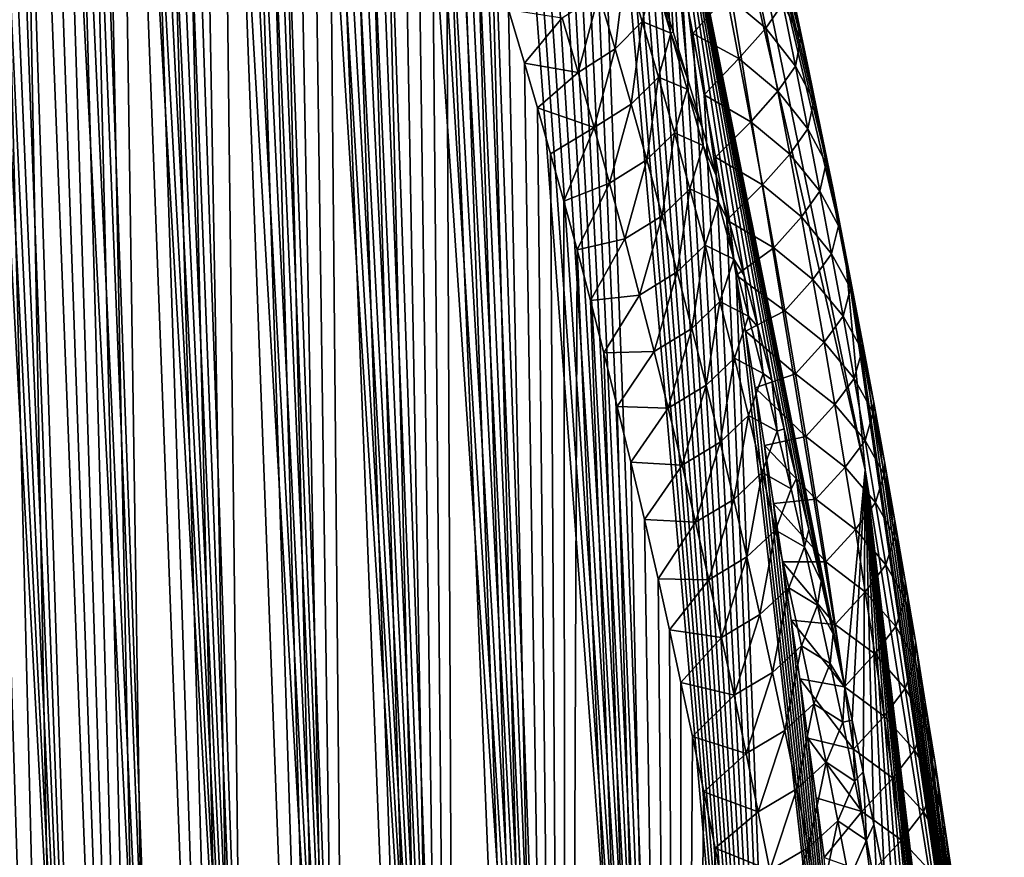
# Model space of a CAD drawing. Header units: metres. Extents: x -109 to 109, y -67 to 73.
# Tile 199 of 253: x 94.53 to 100.93, y -43.34 to -37.9. Entities that reach past the tile are written whole.
import ezdxf

# ---------------------------------------------------------------- set-up
doc = ezdxf.new("R2010")
doc.units = ezdxf.units.M
doc.layers.add('solid_508035_K244200000C76', color=7, linetype='CONTINUOUS')

msp = doc.modelspace()

# ---------------------------------------------------------------- linework, layer by layer
at = {"layer": 'solid_508035_K244200000C76'}
for points in [[(94.99826, -49.005234, 44.813946), (93.579216, -20.958223, 25.119987), (93.465599, -20.783751, 25.201681)], [(94.491837, -48.629436, 45.461651), (94.99826, -49.005234, 44.813946), (93.465599, -20.783751, 25.201681)], [(94.99826, -49.005234, 44.813946), (93.70076, -21.156536, 25.04756), (93.579216, -20.958223, 25.119987)], [(94.99826, -49.005234, 44.813946), (93.831833, -21.383135, 24.985756), (93.70076, -21.156536, 25.04756)], [(94.99826, -49.005234, 44.813946), (93.973862, -21.642635, 24.93663), (93.831833, -21.383135, 24.985756)], [(94.99826, -49.005234, 44.813946), (94.128654, -21.941141, 24.903011), (93.973862, -21.642635, 24.93663)], [(95.541969, -49.332512, 44.160713), (94.298004, -22.285427, 24.888601), (94.128654, -21.941141, 24.903011)], [(94.99826, -49.005234, 44.813946), (95.541969, -49.332512, 44.160713), (94.128654, -21.941141, 24.903011)], [(95.541969, -49.332512, 44.160713), (94.483253, -22.681969, 24.897881), (94.298004, -22.285427, 24.888601)], [(95.541969, -49.332512, 44.160713), (94.582138, -22.90202, 24.913189), (94.483253, -22.681969, 24.897881)], [(96.12294, -49.610126, 43.502304), (94.685303, -23.137117, 24.93614), (94.582138, -22.90202, 24.913189)], [(95.541969, -49.332512, 44.160713), (96.12294, -49.610126, 43.502304), (94.582138, -22.90202, 24.913189)], [(96.12294, -49.610126, 43.502304), (94.792923, -23.389017, 24.968071), (94.685303, -23.137117, 24.93614)], [(96.12294, -49.610126, 43.502304), (94.905098, -23.657721, 25.009077), (94.792923, -23.389017, 24.968071)], [(96.12294, -49.610126, 43.502304), (95.021957, -23.945187, 25.060743), (94.905098, -23.657721, 25.009077)], [(96.12294, -49.610126, 43.502304), (95.14357, -24.251411, 25.12318), (95.021957, -23.945187, 25.060743)], [(96.12294, -49.610126, 43.502304), (95.270134, -24.578621, 25.198109), (95.14357, -24.251411, 25.12318)], [(96.74115, -49.836594, 42.839149), (95.401726, -24.926817, 25.285658), (95.270134, -24.578621, 25.198109)], [(96.12294, -49.610126, 43.502304), (96.74115, -49.836594, 42.839149), (95.270134, -24.578621, 25.198109)], [(96.74115, -49.836594, 42.839149), (95.538483, -25.298443, 25.387783), (95.401726, -24.926817, 25.285658)], [(96.74115, -49.836594, 42.839149), (95.680504, -25.693525, 25.504641), (95.538483, -25.298443, 25.387783)], [(96.74115, -49.836594, 42.839149), (95.77816, -25.971575, 25.592041), (95.680504, -25.693525, 25.504641)], [(96.74115, -49.836594, 42.839149), (95.878227, -26.260887, 25.686731), (95.77816, -25.971575, 25.592041)], [(97.396645, -50.010059, 42.171631), (95.980736, -26.562353, 25.789434), (95.878227, -26.260887, 25.686731)], [(96.74115, -49.836594, 42.839149), (97.396645, -50.010059, 42.171631), (95.878227, -26.260887, 25.686731)], [(97.396645, -50.010059, 42.171631), (96.085709, -26.877169, 25.901114), (95.980736, -26.562353, 25.789434)], [(97.396645, -50.010059, 42.171631), (96.193184, -27.204575, 26.021215), (96.085709, -26.877169, 25.901114)], [(97.396645, -50.010059, 42.171631), (96.303154, -27.545687, 26.150671), (96.193184, -27.204575, 26.021215)], [(97.396645, -50.010059, 42.171631), (96.415649, -27.9018, 26.290535), (96.303154, -27.545687, 26.150671)], [(97.396645, -50.010059, 42.171631), (96.530693, -28.272026, 26.440144), (96.415649, -27.9018, 26.290535)], [(97.396645, -50.010059, 42.171631), (96.64827, -28.657761, 26.600674), (96.530693, -28.272026, 26.440144)], [(98.089478, -50.1283, 41.500137), (96.768356, -29.060402, 26.773291), (96.64827, -28.657761, 26.600674)], [(97.396645, -50.010059, 42.171631), (98.089478, -50.1283, 41.500137), (96.64827, -28.657761, 26.600674)], [(98.089478, -50.1283, 41.500137), (96.891006, -29.478935, 26.957209), (96.768356, -29.060402, 26.773291)], [(98.089478, -50.1283, 41.500137), (97.016144, -29.915083, 27.153902), (96.891006, -29.478935, 26.957209)], [(98.089478, -50.1283, 41.500137), (97.111572, -30.254868, 27.310753), (97.016144, -29.915083, 27.153902)], [(98.089478, -50.1283, 41.500137), (97.208435, -30.604599, 27.474842), (97.111572, -30.254868, 27.310753)], [(98.089478, -50.1283, 41.500137), (97.306664, -30.964901, 27.646729), (97.208435, -30.604599, 27.474842)], [(94.998047, -58.872311, 30.722361), (93.973984, -30.835018, 11.80882), (94.129013, -30.905716, 12.101303)], [(94.998047, -58.872311, 30.722361), (94.491623, -59.352436, 30.147657), (93.973984, -30.835018, 11.80882)], [(94.998047, -58.872311, 30.722361), (94.129013, -30.905716, 12.101303), (94.298355, -31.009899, 12.429706)], [(98.089478, -50.1283, 41.500137), (97.406189, -31.336872, 27.827364), (97.306664, -30.964901, 27.646729)], [(94.998047, -58.872311, 30.722361), (94.298355, -31.009899, 12.429706), (94.483475, -31.154268, 12.798965)], [(95.541794, -58.370365, 31.253391), (94.483475, -31.154268, 12.798965), (94.582344, -31.24394, 13.000504)], [(95.541794, -58.370365, 31.253391), (94.998047, -58.872311, 30.722361), (94.483475, -31.154268, 12.798965)], [(95.541794, -58.370365, 31.253391), (94.582344, -31.24394, 13.000504), (94.68557, -31.345917, 13.213665)], [(95.541794, -58.370365, 31.253391), (94.68557, -31.345917, 13.213665), (94.793243, -31.462135, 13.439546)], [(98.819611, -50.188797, 40.825203), (97.506935, -31.721258, 28.017397), (97.406189, -31.336872, 27.827364)], [(98.089478, -50.1283, 41.500137), (98.819611, -50.188797, 40.825203), (97.406189, -31.336872, 27.827364)], [(95.541794, -58.370365, 31.253391), (94.793243, -31.462135, 13.439546), (94.905434, -31.592695, 13.678106)], [(95.541794, -58.370365, 31.253391), (94.905434, -31.592695, 13.678106), (95.022308, -31.739637, 13.930633)], [(95.541794, -58.370365, 31.253391), (95.022308, -31.739637, 13.930633), (95.143959, -31.903059, 14.197081)], [(98.819611, -50.188797, 40.825203), (97.609032, -32.116879, 28.215811), (97.506935, -31.721258, 28.017397)], [(96.12281, -57.846565, 31.739511), (95.143959, -31.903059, 14.197081), (95.270523, -32.085396, 14.47893)], [(96.12281, -57.846565, 31.739511), (95.541794, -58.370365, 31.253391), (95.143959, -31.903059, 14.197081)], [(96.12281, -57.846565, 31.739511), (95.270523, -32.085396, 14.47893), (95.402077, -32.286762, 14.776138)], [(98.819611, -50.188797, 40.825203), (97.712379, -32.524601, 28.423391), (97.609032, -32.116879, 28.215811)], [(96.12281, -57.846565, 31.739511), (95.402077, -32.286762, 14.776138), (95.538803, -32.509823, 15.090359)], [(96.12281, -57.846565, 31.739511), (95.538803, -32.509823, 15.090359), (95.680771, -32.75473, 15.421563)], [(98.819611, -50.188797, 40.825203), (97.816818, -32.945747, 28.641308), (97.712379, -32.524601, 28.423391)], [(96.12281, -57.846565, 31.739511), (95.680771, -32.75473, 15.421563), (95.82811, -33.024487, 15.771556)], [(98.819611, -50.188797, 40.825203), (97.901085, -33.293003, 28.823675), (97.816818, -32.945747, 28.641308)], [(96.741066, -57.300823, 32.179176), (95.82811, -33.024487, 15.771556), (95.980904, -33.319313, 16.140337)], [(96.741066, -57.300823, 32.179176), (96.12281, -57.846565, 31.739511), (95.82811, -33.024487, 15.771556)], [(96.741066, -57.300823, 32.179176), (95.980904, -33.319313, 16.140337), (96.085831, -33.531834, 16.397852)], [(98.819611, -50.188797, 40.825203), (97.986137, -33.648415, 29.012249), (97.901085, -33.293003, 28.823675)], [(96.741066, -57.300823, 32.179176), (96.085831, -33.531834, 16.397852), (96.193245, -33.756557, 16.664291)], [(98.819611, -50.188797, 40.825203), (98.071899, -34.012371, 29.207403), (97.986137, -33.648415, 29.012249)], [(96.741066, -57.300823, 32.179176), (96.193245, -33.756557, 16.664291), (96.303154, -33.994736, 16.940393)], [(96.741066, -57.300823, 32.179176), (96.303154, -33.994736, 16.940393), (96.415573, -34.247807, 17.227015)], [(98.819611, -50.188797, 40.825203), (98.158241, -34.385654, 29.409863), (98.071899, -34.012371, 29.207403)], [(96.741066, -57.300823, 32.179176), (96.415573, -34.247807, 17.227015), (96.53054, -34.514843, 17.52355)], [(98.681419, -34.260063, 26.010851), (99.897652, -39.3913, 30.608379), (100.030373, -40.822266, 28.584059)], [(98.681419, -34.260063, 26.010851), (100.030373, -40.822266, 28.584059), (98.743149, -35.209949, 24.654272)], [(98.681419, -34.260063, 26.010851), (99.82032, -38.999092, 30.380402), (99.897652, -39.3913, 30.608379)], [(98.681419, -34.260063, 26.010851), (99.74218, -38.611717, 30.157328), (99.82032, -38.999092, 30.380402)], [(98.681419, -34.260063, 26.010851), (99.663193, -38.228657, 29.938908), (99.74218, -38.611717, 30.157328)], [(98.681419, -34.260063, 26.010851), (99.583389, -37.849785, 29.725035), (99.663193, -38.228657, 29.938908)], [(98.819611, -50.188797, 40.825203), (98.245026, -34.769058, 29.62035), (98.158241, -34.385654, 29.409863)], [(97.396599, -56.732857, 32.570511), (96.53054, -34.514843, 17.52355), (96.648033, -34.797424, 17.830904)], [(97.396599, -56.732857, 32.570511), (96.741066, -57.300823, 32.179176), (96.53054, -34.514843, 17.52355)], [(97.396599, -56.732857, 32.570511), (96.648033, -34.797424, 17.830904), (96.768036, -35.097122, 18.15)], [(99.586983, -50.188622, 40.147312), (98.317619, -35.096695, 29.802254), (98.245026, -34.769058, 29.62035)], [(98.819611, -50.188797, 40.825203), (99.586983, -50.188622, 40.147312), (98.245026, -34.769058, 29.62035)], [(97.396599, -56.732857, 32.570511), (96.768036, -35.097122, 18.15), (96.890602, -35.412846, 18.480152)], [(99.586983, -50.188622, 40.147312), (98.39064, -35.430733, 29.989145), (98.317619, -35.096695, 29.802254)], [(99.897644, -42.23505, 26.546997), (98.681419, -36.159832, 23.297695), (98.743149, -35.209949, 24.654272)], [(99.897644, -42.23505, 26.546997), (98.743149, -35.209949, 24.654272), (100.030373, -40.822266, 28.584059)], [(97.396599, -56.732857, 32.570511), (96.890602, -35.412846, 18.480152), (97.015656, -35.746574, 18.822466)], [(99.586983, -50.188622, 40.147312), (98.464043, -35.7714, 30.181232), (98.39064, -35.430733, 29.989145)], [(97.396599, -56.732857, 32.570511), (97.015656, -35.746574, 18.822466), (97.111015, -36.009949, 19.087902)], [(99.586983, -50.188622, 40.147312), (98.537704, -36.119274, 30.379061), (98.464043, -35.7714, 30.181232)], [(97.396599, -56.732857, 32.570511), (97.111015, -36.009949, 19.087902), (97.207802, -36.283504, 19.360191)], [(99.586983, -50.188622, 40.147312), (98.611511, -36.474926, 30.583166), (98.537704, -36.119274, 30.379061)], [(98.781235, -37.974133, 22.79579), (98.683952, -37.665535, 22.503698), (98.681419, -36.159832, 23.297695)], [(98.878586, -38.291573, 23.092468), (98.781235, -37.974133, 22.79579), (98.681419, -36.159832, 23.297695)], [(98.969734, -38.596542, 23.374538), (98.878586, -38.291573, 23.092468), (98.681419, -36.159832, 23.297695)], [(99.060852, -38.909302, 23.660919), (98.969734, -38.596542, 23.374538), (98.681419, -36.159832, 23.297695)], [(99.151787, -39.229694, 23.951284), (99.060852, -38.909302, 23.660919), (98.681419, -36.159832, 23.297695)], [(99.242363, -39.557568, 24.245304), (99.151787, -39.229694, 23.951284), (98.681419, -36.159832, 23.297695)], [(99.332458, -39.892834, 24.542749), (99.242363, -39.557568, 24.245304), (98.681419, -36.159832, 23.297695)], [(99.422142, -40.235886, 24.844145), (99.332458, -39.892834, 24.542749), (98.681419, -36.159832, 23.297695)], [(99.503159, -40.554218, 25.1213), (99.422142, -40.235886, 24.844145), (98.681419, -36.159832, 23.297695)], [(99.583603, -40.878654, 25.401346), (99.503159, -40.554218, 25.1213), (98.681419, -36.159832, 23.297695)], [(99.663345, -41.208996, 25.684029), (99.583603, -40.878654, 25.401346), (98.681419, -36.159832, 23.297695)], [(99.742279, -41.545036, 25.969093), (99.663345, -41.208996, 25.684029), (98.681419, -36.159832, 23.297695)], [(99.820358, -41.886917, 26.256617), (99.742279, -41.545036, 25.969093), (98.681419, -36.159832, 23.297695)], [(99.897644, -42.23505, 26.546997), (99.820358, -41.886917, 26.256617), (98.681419, -36.159832, 23.297695)], [(97.396599, -56.732857, 32.570511), (97.207802, -36.283504, 19.360191), (97.305962, -36.567982, 19.639736)], [(99.586983, -50.188622, 40.147312), (98.685341, -36.838943, 30.79409), (98.611511, -36.474926, 30.583166)], [(98.089447, -56.142281, 32.911301), (97.305962, -36.567982, 19.639736), (97.405411, -36.864662, 19.927248)], [(98.089447, -56.142281, 32.911301), (97.396599, -56.732857, 32.570511), (97.305962, -36.567982, 19.639736)], [(99.586983, -50.188622, 40.147312), (98.759201, -37.211941, 31.012285), (98.685341, -36.838943, 30.79409)], [(98.089447, -56.142281, 32.911301), (97.405411, -36.864662, 19.927248), (97.506088, -37.174416, 20.223215)], [(98.089447, -56.142281, 32.911301), (97.506088, -37.174416, 20.223215), (97.608116, -37.495892, 20.52688)], [(99.586983, -50.188622, 40.147312), (98.833595, -37.594162, 31.237492), (98.759201, -37.211941, 31.012285)], [(98.089447, -56.142281, 32.911301), (97.608116, -37.495892, 20.52688), (97.711403, -37.830105, 20.838778)], [(98.4048, -38.085899, 21.85881), (98.298027, -37.728699, 21.537952), (98.472, -37.550343, 21.848103)], [(98.4048, -38.085899, 21.85881), (98.472, -37.550343, 21.848103), (98.580246, -37.908363, 22.167671)], [(98.580246, -37.908363, 22.167671), (98.472, -37.550343, 21.848103), (98.65696, -37.621056, 22.409657)], [(99.129967, -37.737488, 31.033573), (99.382675, -37.950592, 30.812233), (99.300766, -37.540695, 30.56749)], [(99.493851, -37.789463, 30.32053), (99.300766, -37.540695, 30.56749), (99.382675, -37.950592, 30.812233)], [(98.580246, -37.908363, 22.167671), (98.65696, -37.621056, 22.409657), (98.765671, -37.983387, 22.729124)], [(98.765671, -37.983387, 22.729124), (98.65696, -37.621056, 22.409657), (98.683952, -37.665535, 22.503698)], [(99.586983, -50.188622, 40.147312), (98.908234, -37.984863, 31.469383), (98.833595, -37.594162, 31.237492)], [(99.129967, -37.737488, 31.033573), (98.833595, -37.594162, 31.237492), (98.908234, -37.984863, 31.469383)], [(99.493851, -37.789463, 30.32053), (99.611229, -38.015667, 30.028809), (99.525383, -37.608051, 29.785313)], [(99.525383, -37.608051, 29.785313), (99.611229, -38.015667, 30.028809), (99.583389, -37.849785, 29.725035)], [(98.765671, -37.983387, 22.729124), (98.683952, -37.665535, 22.503698), (98.781235, -37.974133, 22.79579)], [(98.16465, -38.238865, 21.574902), (98.059067, -37.882725, 21.252279), (98.298027, -37.728699, 21.537952)], [(98.16465, -38.238865, 21.574902), (98.298027, -37.728699, 21.537952), (98.4048, -38.085899, 21.85881)], [(99.129967, -37.737488, 31.033573), (98.908234, -37.984863, 31.469383), (99.209297, -38.148846, 31.279619)], [(99.129967, -37.737488, 31.033573), (99.209297, -38.148846, 31.279619), (99.382675, -37.950592, 30.812233)], [(99.493851, -37.789463, 30.32053), (99.382675, -37.950592, 30.812233), (99.576378, -38.197155, 30.56531)], [(99.493851, -37.789463, 30.32053), (99.576378, -38.197155, 30.56531), (99.611229, -38.015667, 30.028809)], [(98.089447, -56.142281, 32.911301), (97.711403, -37.830105, 20.838778), (97.815773, -38.178585, 21.159721)], [(98.059067, -37.882725, 21.252279), (97.815773, -38.178585, 21.159721), (97.711403, -37.830105, 20.838778)], [(98.16465, -38.238865, 21.574902), (97.815773, -38.178585, 21.159721), (98.059067, -37.882725, 21.252279)], [(99.611229, -38.015667, 30.028809), (99.663193, -38.228657, 29.938908), (99.583389, -37.849785, 29.725035)], [(98.50914, -38.445255, 22.177986), (98.4048, -38.085899, 21.85881), (98.580246, -37.908363, 22.167671)], [(98.50914, -38.445255, 22.177986), (98.580246, -37.908363, 22.167671), (98.686005, -38.268436, 22.485542)], [(98.686005, -38.268436, 22.485542), (98.580246, -37.908363, 22.167671), (98.765671, -37.983387, 22.729124)], [(98.686005, -38.268436, 22.485542), (98.765671, -37.983387, 22.729124), (98.871849, -38.347637, 23.046909)], [(98.765671, -37.983387, 22.729124), (98.781235, -37.974133, 22.79579), (98.878586, -38.291573, 23.092468)], [(98.871849, -38.347637, 23.046909), (98.765671, -37.983387, 22.729124), (98.878586, -38.291573, 23.092468)], [(99.586983, -50.188622, 40.147312), (98.982719, -38.383213, 31.707666), (98.908234, -37.984863, 31.469383)], [(99.209297, -38.148846, 31.279619), (98.908234, -37.984863, 31.469383), (98.982719, -38.383213, 31.707666)], [(99.209297, -38.148846, 31.279619), (99.462532, -38.359882, 31.058653), (99.382675, -37.950592, 30.812233)], [(99.576378, -38.197155, 30.56531), (99.382675, -37.950592, 30.812233), (99.462532, -38.359882, 31.058653)], [(99.576378, -38.197155, 30.56531), (99.694939, -38.422634, 30.273932), (99.611229, -38.015667, 30.028809)], [(99.611229, -38.015667, 30.028809), (99.694939, -38.422634, 30.273932), (99.663193, -38.228657, 29.938908)], [(98.26786, -38.597286, 21.895851), (98.16465, -38.238865, 21.574902), (98.4048, -38.085899, 21.85881)], [(98.26786, -38.597286, 21.895851), (98.4048, -38.085899, 21.85881), (98.50914, -38.445255, 22.177986)], [(98.089447, -56.142281, 32.911301), (97.815773, -38.178585, 21.159721), (97.899971, -38.468403, 21.423407)], [(98.16465, -38.238865, 21.574902), (97.899971, -38.468403, 21.423407), (97.815773, -38.178585, 21.159721)], [(99.209297, -38.148846, 31.279619), (98.982719, -38.383213, 31.707666), (99.286621, -38.55962, 31.527351)], [(99.209297, -38.148846, 31.279619), (99.286621, -38.55962, 31.527351), (99.462532, -38.359882, 31.058653)], [(99.576378, -38.197155, 30.56531), (99.462532, -38.359882, 31.058653), (99.65683, -38.604233, 30.811699)], [(99.576378, -38.197155, 30.56531), (99.65683, -38.604233, 30.811699), (99.694939, -38.422634, 30.273932)], [(98.26786, -38.597286, 21.895851), (97.899971, -38.468403, 21.423407), (98.16465, -38.238865, 21.574902)], [(99.694939, -38.422634, 30.273932), (99.74218, -38.611717, 30.157328), (99.663193, -38.228657, 29.938908)], [(98.611107, -38.806656, 22.495552), (98.50914, -38.445255, 22.177986), (98.686005, -38.268436, 22.485542)], [(98.611107, -38.806656, 22.495552), (98.686005, -38.268436, 22.485542), (98.789337, -38.630463, 22.80179)], [(98.789337, -38.630463, 22.80179), (98.686005, -38.268436, 22.485542), (98.871849, -38.347637, 23.046909)], [(98.871849, -38.347637, 23.046909), (98.878586, -38.291573, 23.092468), (98.969734, -38.596542, 23.374538)], [(98.789337, -38.630463, 22.80179), (98.871849, -38.347637, 23.046909), (98.975533, -38.713737, 23.363079)], [(98.975533, -38.713737, 23.363079), (98.871849, -38.347637, 23.046909), (98.969734, -38.596542, 23.374538)], [(99.586983, -50.188622, 40.147312), (99.056641, -38.788376, 31.952047), (98.982719, -38.383213, 31.707666)], [(99.286621, -38.55962, 31.527351), (98.982719, -38.383213, 31.707666), (99.056641, -38.788376, 31.952047)], [(99.286621, -38.55962, 31.527351), (99.540367, -38.768578, 31.306686), (99.462532, -38.359882, 31.058653)], [(99.65683, -38.604233, 30.811699), (99.462532, -38.359882, 31.058653), (99.540367, -38.768578, 31.306686)], [(98.368744, -38.957874, 22.215195), (98.26786, -38.597286, 21.895851), (98.50914, -38.445255, 22.177986)], [(98.368744, -38.957874, 22.215195), (98.50914, -38.445255, 22.177986), (98.611107, -38.806656, 22.495552)], [(99.65683, -38.604233, 30.811699), (99.776535, -38.828976, 30.52063), (99.694939, -38.422634, 30.273932)], [(99.694939, -38.422634, 30.273932), (99.776535, -38.828976, 30.52063), (99.74218, -38.611717, 30.157328)], [(98.089447, -56.142281, 32.911301), (97.899971, -38.468403, 21.423407), (97.984947, -38.766781, 21.692583)], [(98.26786, -38.597286, 21.895851), (97.984947, -38.766781, 21.692583), (97.899971, -38.468403, 21.423407)], [(99.286621, -38.55962, 31.527351), (99.056641, -38.788376, 31.952047), (99.361961, -38.969814, 31.776712)], [(99.286621, -38.55962, 31.527351), (99.361961, -38.969814, 31.776712), (99.540367, -38.768578, 31.306686)], [(98.26786, -38.597286, 21.895851), (98.070625, -39.07423, 21.96751), (97.984947, -38.766781, 21.692583)], [(98.368744, -38.957874, 22.215195), (98.070625, -39.07423, 21.96751), (98.26786, -38.597286, 21.895851)], [(98.710739, -39.170013, 22.811567), (98.611107, -38.806656, 22.495552), (98.789337, -38.630463, 22.80179)], [(98.710739, -39.170013, 22.811567), (98.789337, -38.630463, 22.80179), (98.890266, -38.994358, 23.116478)], [(98.890266, -38.994358, 23.116478), (98.789337, -38.630463, 22.80179), (98.975533, -38.713737, 23.363079)], [(98.975533, -38.713737, 23.363079), (98.969734, -38.596542, 23.374538), (99.060852, -38.909302, 23.660919)], [(99.65683, -38.604233, 30.811699), (99.540367, -38.768578, 31.306686), (99.735229, -39.010712, 31.059643)], [(99.65683, -38.604233, 30.811699), (99.735229, -39.010712, 31.059643), (99.776535, -38.828976, 30.52063)], [(99.776535, -38.828976, 30.52063), (99.82032, -38.999092, 30.380402), (99.74218, -38.611717, 30.157328)], [(98.890266, -38.994358, 23.116478), (98.975533, -38.713737, 23.363079), (99.076767, -39.081612, 23.677696)], [(99.076767, -39.081612, 23.677696), (98.975533, -38.713737, 23.363079), (99.060852, -38.909302, 23.660919)], [(98.089447, -56.142281, 32.911301), (97.984947, -38.766781, 21.692583), (98.070625, -39.07423, 21.96751)], [(99.361961, -38.969814, 31.776712), (99.616196, -39.176697, 31.556282), (99.540367, -38.768578, 31.306686)], [(99.735229, -39.010712, 31.059643), (99.540367, -38.768578, 31.306686), (99.616196, -39.176697, 31.556282)], [(98.467339, -39.320522, 22.532991), (98.368744, -38.957874, 22.215195), (98.611107, -38.806656, 22.495552)], [(98.467339, -39.320522, 22.532991), (98.611107, -38.806656, 22.495552), (98.710739, -39.170013, 22.811567)], [(99.586983, -50.188622, 40.147312), (99.129585, -39.199528, 32.202229), (99.056641, -38.788376, 31.952047)], [(99.361961, -38.969814, 31.776712), (99.056641, -38.788376, 31.952047), (99.129585, -39.199528, 32.202229)], [(99.735229, -39.010712, 31.059643), (99.856033, -39.234703, 30.768847), (99.776535, -38.828976, 30.52063)], [(99.776535, -38.828976, 30.52063), (99.856033, -39.234703, 30.768847), (99.82032, -38.999092, 30.380402)], [(98.368744, -38.957874, 22.215195), (98.156883, -39.391731, 22.248707), (98.070625, -39.07423, 21.96751)], [(98.467339, -39.320522, 22.532991), (98.156883, -39.391731, 22.248707), (98.368744, -38.957874, 22.215195)], [(99.076767, -39.081612, 23.677696), (99.060852, -38.909302, 23.660919), (99.151787, -39.229694, 23.951284)], [(99.361961, -38.969814, 31.776712), (99.129585, -39.199528, 32.202229), (99.435326, -39.37944, 32.027653)], [(99.361961, -38.969814, 31.776712), (99.435326, -39.37944, 32.027653), (99.616196, -39.176697, 31.556282)], [(98.80806, -39.535248, 23.126083), (98.710739, -39.170013, 22.811567), (98.890266, -38.994358, 23.116478)], [(98.80806, -39.535248, 23.126083), (98.890266, -38.994358, 23.116478), (98.988846, -39.36005, 23.429659)], [(98.988846, -39.36005, 23.429659), (98.890266, -38.994358, 23.116478), (99.076767, -39.081612, 23.677696)], [(99.735229, -39.010712, 31.059643), (99.616196, -39.176697, 31.556282), (99.811592, -39.416607, 31.30909)], [(99.735229, -39.010712, 31.059643), (99.811592, -39.416607, 31.30909), (99.856033, -39.234703, 30.768847)], [(99.856033, -39.234703, 30.768847), (99.897652, -39.3913, 30.608379), (99.82032, -38.999092, 30.380402)], [(98.089447, -56.142281, 32.911301), (98.070625, -39.07423, 21.96751), (98.156883, -39.391731, 22.248707)], [(98.988846, -39.36005, 23.429659), (99.076767, -39.081612, 23.677696), (99.175598, -39.451191, 23.990818)], [(99.175598, -39.451191, 23.990818), (99.076767, -39.081612, 23.677696), (99.151787, -39.229694, 23.951284)], [(98.563675, -39.68515, 22.849293), (98.467339, -39.320522, 22.532991), (98.710739, -39.170013, 22.811567)], [(98.563675, -39.68515, 22.849293), (98.710739, -39.170013, 22.811567), (98.80806, -39.535248, 23.126083)], [(99.586983, -50.188622, 40.147312), (99.191185, -39.556614, 32.421299), (99.129585, -39.199528, 32.202229)], [(99.435326, -39.37944, 32.027653), (99.129585, -39.199528, 32.202229), (99.191185, -39.556614, 32.421299)], [(99.435326, -39.37944, 32.027653), (99.690018, -39.584244, 31.807396), (99.616196, -39.176697, 31.556282)], [(99.811592, -39.416607, 31.30909), (99.616196, -39.176697, 31.556282), (99.690018, -39.584244, 31.807396)], [(99.175598, -39.451191, 23.990818), (99.151787, -39.229694, 23.951284), (99.242363, -39.557568, 24.245304)], [(99.811592, -39.416607, 31.30909), (99.933456, -39.639835, 31.018534), (99.856033, -39.234703, 30.768847)], [(99.856033, -39.234703, 30.768847), (99.933456, -39.639835, 31.018534), (99.897652, -39.3913, 30.608379)], [(98.467339, -39.320522, 22.532991), (98.243607, -39.720268, 22.536699), (98.156883, -39.391731, 22.248707)], [(98.563675, -39.68515, 22.849293), (98.243607, -39.720268, 22.536699), (98.467339, -39.320522, 22.532991)], [(98.819588, -55.528736, 33.198994), (98.089447, -56.142281, 32.911301), (98.156883, -39.391731, 22.248707)], [(98.819588, -55.528736, 33.198994), (98.156883, -39.391731, 22.248707), (98.243607, -39.720268, 22.536699)], [(98.903114, -39.90229, 23.439156), (98.80806, -39.535248, 23.126083), (98.988846, -39.36005, 23.429659)], [(98.903114, -39.90229, 23.439156), (98.988846, -39.36005, 23.429659), (99.085106, -39.72747, 23.741386)], [(99.085106, -39.72747, 23.741386), (98.988846, -39.36005, 23.429659), (99.175598, -39.451191, 23.990818)], [(99.435326, -39.37944, 32.027653), (99.191185, -39.556614, 32.421299), (99.506729, -39.788506, 32.280132)], [(99.435326, -39.37944, 32.027653), (99.506729, -39.788506, 32.280132), (99.690018, -39.584244, 31.807396)], [(99.811592, -39.416607, 31.30909), (99.690018, -39.584244, 31.807396), (99.885925, -39.82193, 31.559998)], [(99.811592, -39.416607, 31.30909), (99.885925, -39.82193, 31.559998), (99.933456, -39.639835, 31.018534)], [(99.897652, -39.3913, 30.608379), (100.93364, -46.484642, 32.548897), (100.030373, -40.822266, 28.584059)], [(99.897652, -39.3913, 30.608379), (99.943619, -39.628834, 30.747465), (100.93364, -46.484642, 32.548897)], [(99.933456, -39.639835, 31.018534), (99.943619, -39.628834, 30.747465), (99.897652, -39.3913, 30.608379)], [(99.085106, -39.72747, 23.741386), (99.175598, -39.451191, 23.990818), (99.272049, -39.822403, 24.302505)], [(99.272049, -39.822403, 24.302505), (99.175598, -39.451191, 23.990818), (99.242363, -39.557568, 24.245304)], [(98.657784, -40.051678, 23.164145), (98.563675, -39.68515, 22.849293), (98.80806, -39.535248, 23.126083)], [(98.657784, -40.051678, 23.164145), (98.80806, -39.535248, 23.126083), (98.903114, -39.90229, 23.439156)], [(100.391487, -50.124443, 39.466938), (99.252571, -39.919949, 32.645573), (99.191185, -39.556614, 32.421299)], [(99.506729, -39.788506, 32.280132), (99.191185, -39.556614, 32.421299), (99.252571, -39.919949, 32.645573)], [(99.586983, -50.188622, 40.147312), (100.391487, -50.124443, 39.466938), (99.191185, -39.556614, 32.421299)], [(99.272049, -39.822403, 24.302505), (99.242363, -39.557568, 24.245304), (99.332458, -39.892834, 24.542749)], [(99.506729, -39.788506, 32.280132), (99.761856, -39.99123, 32.059986), (99.690018, -39.584244, 31.807396)], [(99.885925, -39.82193, 31.559998), (99.690018, -39.584244, 31.807396), (99.761856, -39.99123, 32.059986)], [(99.885925, -39.82193, 31.559998), (100.008812, -40.044384, 31.269653), (99.933456, -39.639835, 31.018534)], [(99.933456, -39.639835, 31.018534), (100.015083, -40.005062, 30.969297), (99.943619, -39.628834, 30.747465)], [(99.933456, -39.639835, 31.018534), (100.008812, -40.044384, 31.269653), (100.015083, -40.005062, 30.969297)], [(99.943619, -39.628834, 30.747465), (100.015083, -40.005062, 30.969297), (100.93364, -46.484642, 32.548897)], [(98.563675, -39.68515, 22.849293), (98.330727, -40.060387, 22.831787), (98.243607, -39.720268, 22.536699)], [(98.819588, -55.528736, 33.198994), (98.243607, -39.720268, 22.536699), (98.330727, -40.060387, 22.831787)], [(98.657784, -40.051678, 23.164145), (98.330727, -40.060387, 22.831787), (98.563675, -39.68515, 22.849293)], [(98.995926, -40.271057, 23.750832), (98.903114, -39.90229, 23.439156), (99.085106, -39.72747, 23.741386)], [(98.995926, -40.271057, 23.750832), (99.085106, -39.72747, 23.741386), (99.179077, -40.096542, 24.051722)], [(99.179077, -40.096542, 24.051722), (99.085106, -39.72747, 23.741386), (99.272049, -39.822403, 24.302505)], [(99.506729, -39.788506, 32.280132), (99.252571, -39.919949, 32.645573), (99.576187, -40.197021, 32.534107)], [(99.506729, -39.788506, 32.280132), (99.576187, -40.197021, 32.534107), (99.761856, -39.99123, 32.059986)], [(99.179077, -40.096542, 24.051722), (99.272049, -39.822403, 24.302505), (99.366165, -40.195175, 24.612812)], [(99.366165, -40.195175, 24.612812), (99.272049, -39.822403, 24.302505), (99.332458, -39.892834, 24.542749)], [(99.885925, -39.82193, 31.559998), (99.761856, -39.99123, 32.059986), (99.95826, -40.226692, 31.81233)], [(99.885925, -39.82193, 31.559998), (99.95826, -40.226692, 31.81233), (100.008812, -40.044384, 31.269653)], [(98.749695, -40.420025, 23.477596), (98.657784, -40.051678, 23.164145), (98.903114, -39.90229, 23.439156)], [(98.749695, -40.420025, 23.477596), (98.903114, -39.90229, 23.439156), (98.995926, -40.271057, 23.750832)], [(100.391487, -50.124443, 39.466938), (99.313599, -40.28886, 32.874649), (99.252571, -39.919949, 32.645573)], [(99.576187, -40.197021, 32.534107), (99.252571, -39.919949, 32.645573), (99.313599, -40.28886, 32.874649)], [(99.366165, -40.195175, 24.612812), (99.332458, -39.892834, 24.542749), (99.422142, -40.235886, 24.844145)], [(99.576187, -40.197021, 32.534107), (99.831726, -40.397671, 32.314011), (99.761856, -39.99123, 32.059986)], [(99.95826, -40.226692, 31.81233), (99.761856, -39.99123, 32.059986), (99.831726, -40.397671, 32.314011)], [(98.657784, -40.051678, 23.164145), (98.418488, -40.410545, 23.133207), (98.330727, -40.060387, 22.831787)], [(98.749695, -40.420025, 23.477596), (98.418488, -40.410545, 23.133207), (98.657784, -40.051678, 23.164145)], [(99.95826, -40.226692, 31.81233), (100.082123, -40.448368, 31.522163), (100.008812, -40.044384, 31.269653)], [(100.008812, -40.044384, 31.269653), (100.085526, -40.384686, 31.195013), (100.015083, -40.005062, 30.969297)], [(100.008812, -40.044384, 31.269653), (100.082123, -40.448368, 31.522163), (100.085526, -40.384686, 31.195013)], [(100.015083, -40.005062, 30.969297), (100.085526, -40.384686, 31.195013), (100.93364, -46.484642, 32.548897)], [(98.819588, -55.528736, 33.198994), (98.330727, -40.060387, 22.831787), (98.418488, -40.410545, 23.133207)], [(99.086533, -40.641479, 24.061165), (98.995926, -40.271057, 23.750832), (99.179077, -40.096542, 24.051722)], [(99.086533, -40.641479, 24.061165), (99.179077, -40.096542, 24.051722), (99.270798, -40.467197, 24.36071)], [(99.270798, -40.467197, 24.36071), (99.179077, -40.096542, 24.051722), (99.366165, -40.195175, 24.612812)], [(99.270798, -40.467197, 24.36071), (99.366165, -40.195175, 24.612812), (99.45797, -40.569458, 24.921787)], [(99.576187, -40.197021, 32.534107), (99.313599, -40.28886, 32.874649), (99.6437, -40.604992, 32.789532)], [(99.45797, -40.569458, 24.921787), (99.366165, -40.195175, 24.612812), (99.422142, -40.235886, 24.844145)], [(99.45797, -40.569458, 24.921787), (99.422142, -40.235886, 24.844145), (99.503159, -40.554218, 25.1213)], [(99.576187, -40.197021, 32.534107), (99.6437, -40.604992, 32.789532), (99.831726, -40.397671, 32.314011)], [(99.95826, -40.226692, 31.81233), (99.831726, -40.397671, 32.314011), (100.028595, -40.630905, 32.066044)], [(99.95826, -40.226692, 31.81233), (100.028595, -40.630905, 32.066044), (100.082123, -40.448368, 31.522163)], [(98.839439, -40.790112, 23.789698), (98.749695, -40.420025, 23.477596), (98.995926, -40.271057, 23.750832)], [(98.839439, -40.790112, 23.789698), (98.995926, -40.271057, 23.750832), (99.086533, -40.641479, 24.061165)], [(100.391487, -50.124443, 39.466938), (99.373985, -40.662281, 33.107933), (99.313599, -40.28886, 32.874649)], [(99.6437, -40.604992, 32.789532), (99.313599, -40.28886, 32.874649), (99.373985, -40.662281, 33.107933)], [(98.819588, -55.528736, 33.198994), (98.418488, -40.410545, 23.133207), (98.506737, -40.771454, 23.441277)], [(98.749695, -40.420025, 23.477596), (98.506737, -40.771454, 23.441277), (98.418488, -40.410545, 23.133207)], [(98.839439, -40.790112, 23.789698), (98.506737, -40.771454, 23.441277), (98.749695, -40.420025, 23.477596)], [(99.6437, -40.604992, 32.789532), (99.899635, -40.803566, 32.569424), (99.831726, -40.397671, 32.314011)], [(100.028595, -40.630905, 32.066044), (99.831726, -40.397671, 32.314011), (99.899635, -40.803566, 32.569424)], [(100.082123, -40.448368, 31.522163), (100.154839, -40.767361, 31.424433), (100.085526, -40.384686, 31.195013)], [(100.085526, -40.384686, 31.195013), (100.154839, -40.767361, 31.424433), (100.93364, -46.484642, 32.548897)], [(99.174957, -41.013489, 24.370193), (99.086533, -40.641479, 24.061165), (99.270798, -40.467197, 24.36071)], [(99.174957, -41.013489, 24.370193), (99.270798, -40.467197, 24.36071), (99.360291, -40.839382, 24.6684)], [(99.360291, -40.839382, 24.6684), (99.270798, -40.467197, 24.36071), (99.45797, -40.569458, 24.921787)], [(100.028595, -40.630905, 32.066044), (100.153397, -40.851791, 31.776026), (100.082123, -40.448368, 31.522163)], [(100.082123, -40.448368, 31.522163), (100.153397, -40.851791, 31.776026), (100.154839, -40.767361, 31.424433)], [(99.360291, -40.839382, 24.6684), (99.45797, -40.569458, 24.921787), (99.547493, -40.945198, 25.229469)], [(99.547493, -40.945198, 25.229469), (99.45797, -40.569458, 24.921787), (99.503159, -40.554218, 25.1213)], [(99.547493, -40.945198, 25.229469), (99.503159, -40.554218, 25.1213), (99.583603, -40.878654, 25.401346)], [(99.6437, -40.604992, 32.789532), (99.373985, -40.662281, 33.107933), (99.709282, -41.012424, 33.046364)], [(99.6437, -40.604992, 32.789532), (99.709282, -41.012424, 33.046364), (99.899635, -40.803566, 32.569424)], [(100.028595, -40.630905, 32.066044), (99.899635, -40.803566, 32.569424), (100.096939, -41.034576, 32.321098)], [(100.028595, -40.630905, 32.066044), (100.096939, -41.034576, 32.321098), (100.153397, -40.851791, 31.776026)], [(98.92704, -41.161865, 24.100487), (98.839439, -40.790112, 23.789698), (99.086533, -40.641479, 24.061165)], [(98.92704, -41.161865, 24.100487), (99.086533, -40.641479, 24.061165), (99.174957, -41.013489, 24.370193)], [(100.391487, -50.124443, 39.466938), (99.433449, -41.039146, 33.344837), (99.373985, -40.662281, 33.107933)], [(99.709282, -41.012424, 33.046364), (99.373985, -40.662281, 33.107933), (99.433449, -41.039146, 33.344837)], [(98.819588, -55.528736, 33.198994), (98.506737, -40.771454, 23.441277), (98.595261, -41.144215, 23.756529)], [(98.839439, -40.790112, 23.789698), (98.595261, -41.144215, 23.756529), (98.506737, -40.771454, 23.441277)], [(98.92704, -41.161865, 24.100487), (98.595261, -41.144215, 23.756529), (98.839439, -40.790112, 23.789698)], [(99.709282, -41.012424, 33.046364), (99.965591, -41.208931, 32.826195), (99.899635, -40.803566, 32.569424)], [(99.943848, -42.44809, 26.723547), (99.897644, -42.23505, 26.546997), (100.030373, -40.822266, 28.584059)], [(100.096939, -41.034576, 32.321098), (99.899635, -40.803566, 32.569424), (99.965591, -41.208931, 32.826195)], [(100.015297, -42.785187, 27.001181), (99.943848, -42.44809, 26.723547), (100.030373, -40.822266, 28.584059)], [(100.085724, -43.127098, 27.280678), (100.015297, -42.785187, 27.001181), (100.030373, -40.822266, 28.584059)], [(100.843452, -47.68478, 30.831554), (100.030373, -40.822266, 28.584059), (100.93364, -46.484642, 32.548897)], [(100.155029, -43.473537, 27.561783), (100.085724, -43.127098, 27.280678), (100.030373, -40.822266, 28.584059)], [(100.223129, -43.824371, 27.844345), (100.155029, -43.473537, 27.561783), (100.030373, -40.822266, 28.584059)], [(100.290123, -44.180355, 28.128937), (100.223129, -43.824371, 27.844345), (100.030373, -40.822266, 28.584059)], [(100.355934, -44.54129, 28.415411), (100.290123, -44.180355, 28.128937), (100.030373, -40.822266, 28.584059)], [(100.420425, -44.906757, 28.703444), (100.355934, -44.54129, 28.415411), (100.030373, -40.822266, 28.584059)], [(100.48349, -45.276329, 28.992706), (100.420425, -44.906757, 28.703444), (100.030373, -40.822266, 28.584059)], [(100.545021, -45.649578, 29.282869), (100.48349, -45.276329, 28.992706), (100.030373, -40.822266, 28.584059)], [(100.604935, -46.026192, 29.573679), (100.545021, -45.649578, 29.282869), (100.030373, -40.822266, 28.584059)], [(100.663322, -46.407101, 29.865768), (100.604935, -46.026192, 29.573679), (100.030373, -40.822266, 28.584059)], [(100.720146, -46.792236, 30.159084), (100.663322, -46.407101, 29.865768), (100.030373, -40.822266, 28.584059)], [(100.775291, -47.18108, 30.453266), (100.720146, -46.792236, 30.159084), (100.030373, -40.822266, 28.584059)], [(100.828659, -47.573116, 30.747959), (100.775291, -47.18108, 30.453266), (100.030373, -40.822266, 28.584059)], [(100.843452, -47.68478, 30.831554), (100.828659, -47.573116, 30.747959), (100.030373, -40.822266, 28.584059)], [(100.153397, -40.851791, 31.776026), (100.222946, -41.152897, 31.657473), (100.154839, -40.767361, 31.424433)], [(100.154839, -40.767361, 31.424433), (100.222946, -41.152897, 31.657473), (100.93364, -46.484642, 32.548897)], [(99.261223, -41.387035, 24.677959), (99.174957, -41.013489, 24.370193), (99.360291, -40.839382, 24.6684)], [(99.261223, -41.387035, 24.677959), (99.360291, -40.839382, 24.6684), (99.447586, -41.213039, 24.974825)], [(99.447586, -41.213039, 24.974825), (99.360291, -40.839382, 24.6684), (99.547493, -40.945198, 25.229469)], [(99.634766, -41.322346, 25.535902), (99.547493, -40.945198, 25.229469), (99.583603, -40.878654, 25.401346)], [(99.634766, -41.322346, 25.535902), (99.583603, -40.878654, 25.401346), (99.663345, -41.208996, 25.684029)], [(100.096939, -41.034576, 32.321098), (100.222649, -41.254669, 32.0312), (100.153397, -40.851791, 31.776026)], [(100.153397, -40.851791, 31.776026), (100.222649, -41.254669, 32.0312), (100.222946, -41.152897, 31.657473)], [(99.447586, -41.213039, 24.974825), (99.547493, -40.945198, 25.229469), (99.634766, -41.322346, 25.535902)], [(99.01252, -41.535229, 24.41), (98.92704, -41.161865, 24.100487), (99.174957, -41.013489, 24.370193)], [(99.01252, -41.535229, 24.41), (99.174957, -41.013489, 24.370193), (99.261223, -41.387035, 24.677959)], [(99.709282, -41.012424, 33.046364), (99.433449, -41.039146, 33.344837), (99.772949, -41.419331, 33.304565)], [(99.709282, -41.012424, 33.046364), (99.772949, -41.419331, 33.304565), (99.965591, -41.208931, 32.826195)], [(100.391487, -50.124443, 39.466938), (99.491707, -41.418392, 33.584763), (99.433449, -41.039146, 33.344837)], [(99.772949, -41.419331, 33.304565), (99.433449, -41.039146, 33.344837), (99.491707, -41.418392, 33.584763)], [(100.096939, -41.034576, 32.321098), (99.965591, -41.208931, 32.826195), (100.163322, -41.437717, 32.577454)], [(100.096939, -41.034576, 32.321098), (100.163322, -41.437717, 32.577454), (100.222649, -41.254669, 32.0312)], [(98.819588, -55.528736, 33.198994), (98.595261, -41.144215, 23.756529), (98.683823, -41.529942, 24.079498)], [(98.92704, -41.161865, 24.100487), (98.683823, -41.529942, 24.079498), (98.595261, -41.144215, 23.756529)], [(99.01252, -41.535229, 24.41), (98.683823, -41.529942, 24.079498), (98.92704, -41.161865, 24.100487)], [(99.634766, -41.322346, 25.535902), (99.663345, -41.208996, 25.684029), (99.742279, -41.545036, 25.969093)], [(99.772949, -41.419331, 33.304565), (100.029602, -41.613773, 33.084274), (99.965591, -41.208931, 32.826195)], [(100.163322, -41.437717, 32.577454), (99.965591, -41.208931, 32.826195), (100.029602, -41.613773, 33.084274)], [(100.222649, -41.254669, 32.0312), (100.289948, -41.54208, 31.894646), (100.222946, -41.152897, 31.657473)], [(100.222946, -41.152897, 31.657473), (100.289948, -41.54208, 31.894646), (100.93364, -46.484642, 32.548897)], [(99.345352, -41.762066, 24.984495), (99.261223, -41.387035, 24.677959), (99.447586, -41.213039, 24.974825)], [(99.345352, -41.762066, 24.984495), (99.447586, -41.213039, 24.974825), (99.5327, -41.58812, 25.280027)], [(99.5327, -41.58812, 25.280027), (99.447586, -41.213039, 24.974825), (99.634766, -41.322346, 25.535902)], [(100.163322, -41.437717, 32.577454), (100.289894, -41.657017, 32.287647), (100.222649, -41.254669, 32.0312)], [(100.222649, -41.254669, 32.0312), (100.289894, -41.657017, 32.287647), (100.289948, -41.54208, 31.894646)], [(99.5327, -41.58812, 25.280027), (99.634766, -41.322346, 25.535902), (99.719803, -41.700848, 25.841125)], [(99.719803, -41.700848, 25.841125), (99.634766, -41.322346, 25.535902), (99.742279, -41.545036, 25.969093)], [(99.095894, -41.910149, 24.718271), (99.01252, -41.535229, 24.41), (99.261223, -41.387035, 24.677959)], [(99.095894, -41.910149, 24.718271), (99.261223, -41.387035, 24.677959), (99.345352, -41.762066, 24.984495)], [(100.391487, -50.124443, 39.466938), (99.54847, -41.798954, 33.82711), (99.491707, -41.418392, 33.584763)], [(99.834702, -41.82571, 33.564102), (99.491707, -41.418392, 33.584763), (99.54847, -41.798954, 33.82711)], [(99.772949, -41.419331, 33.304565), (99.491707, -41.418392, 33.584763), (99.834702, -41.82571, 33.564102)], [(99.772949, -41.419331, 33.304565), (99.834702, -41.82571, 33.564102), (100.029602, -41.613773, 33.084274)], [(100.163322, -41.437717, 32.577454), (100.029602, -41.613773, 33.084274), (100.227745, -41.840343, 32.835072)], [(100.163322, -41.437717, 32.577454), (100.227745, -41.840343, 32.835072), (100.289894, -41.657017, 32.287647)], [(98.819588, -55.528736, 33.198994), (98.683823, -41.529942, 24.079498), (98.757614, -41.862019, 24.354982)], [(99.01252, -41.535229, 24.41), (98.757614, -41.862019, 24.354982), (98.683823, -41.529942, 24.079498)], [(99.095894, -41.910149, 24.718271), (98.757614, -41.862019, 24.354982), (99.01252, -41.535229, 24.41)], [(99.427361, -42.138527, 25.289839), (99.345352, -41.762066, 24.984495), (99.5327, -41.58812, 25.280027)], [(99.427361, -42.138527, 25.289839), (99.5327, -41.58812, 25.280027), (99.615654, -41.964573, 25.584044)], [(99.615654, -41.964573, 25.584044), (99.5327, -41.58812, 25.280027), (99.719803, -41.700848, 25.841125)], [(99.719803, -41.700848, 25.841125), (99.742279, -41.545036, 25.969093), (99.820358, -41.886917, 26.256617)], [(100.289894, -41.657017, 32.287647), (100.355759, -41.934715, 32.135822), (100.289948, -41.54208, 31.894646)], [(100.289948, -41.54208, 31.894646), (100.355759, -41.934715, 32.135822), (100.93364, -46.484642, 32.548897)], [(99.834702, -41.82571, 33.564102), (100.09169, -42.018097, 33.343636), (100.029602, -41.613773, 33.084274)], [(100.227745, -41.840343, 32.835072), (100.029602, -41.613773, 33.084274), (100.09169, -42.018097, 33.343636)], [(100.227745, -41.840343, 32.835072), (100.355141, -42.058842, 32.545334), (100.289894, -41.657017, 32.287647)], [(100.289894, -41.657017, 32.287647), (100.355141, -42.058842, 32.545334), (100.355759, -41.934715, 32.135822)], [(99.615654, -41.964573, 25.584044), (99.719803, -41.700848, 25.841125), (99.802628, -42.080658, 26.14518)], [(99.802628, -42.080658, 26.14518), (99.719803, -41.700848, 25.841125), (99.820358, -41.886917, 26.256617)], [(99.177193, -42.286568, 25.025337), (99.095894, -41.910149, 24.718271), (99.345352, -41.762066, 24.984495)], [(99.177193, -42.286568, 25.025337), (99.345352, -41.762066, 24.984495), (99.427361, -42.138527, 25.289839)], [(100.391487, -50.124443, 39.466938), (99.603661, -42.180542, 34.071701), (99.54847, -41.798954, 33.82711)], [(99.894547, -42.231575, 33.824944), (99.54847, -41.798954, 33.82711), (99.603661, -42.180542, 34.071701)], [(99.834702, -41.82571, 33.564102), (99.54847, -41.798954, 33.82711), (99.894547, -42.231575, 33.824944)], [(99.834702, -41.82571, 33.564102), (99.894547, -42.231575, 33.824944), (100.09169, -42.018097, 33.343636)], [(100.227745, -41.840343, 32.835072), (100.09169, -42.018097, 33.343636), (100.290215, -42.242455, 33.093929)], [(100.227745, -41.840343, 32.835072), (100.290215, -42.242455, 33.093929), (100.355141, -42.058842, 32.545334)], [(98.819588, -55.528736, 33.198994), (98.757614, -41.862019, 24.354982), (98.831894, -42.203629, 24.63657)], [(99.095894, -41.910149, 24.718271), (98.831894, -42.203629, 24.63657), (98.757614, -41.862019, 24.354982)], [(99.177193, -42.286568, 25.025337), (98.831894, -42.203629, 24.63657), (99.095894, -41.910149, 24.718271)], [(99.802628, -42.080658, 26.14518), (99.820358, -41.886917, 26.256617), (99.897644, -42.23505, 26.546997)], [(99.507278, -42.516357, 25.594025), (99.427361, -42.138527, 25.289839), (99.615654, -41.964573, 25.584044)], [(99.507278, -42.516357, 25.594025), (99.615654, -41.964573, 25.584044), (99.696472, -42.34235, 25.886911)], [(99.696472, -42.34235, 25.886911), (99.615654, -41.964573, 25.584044), (99.802628, -42.080658, 26.14518)], [(100.355141, -42.058842, 32.545334), (100.42025, -42.330364, 32.380726), (100.355759, -41.934715, 32.135822)], [(100.355759, -41.934715, 32.135822), (100.42025, -42.330364, 32.380726), (100.93364, -46.484642, 32.548897)], [(99.894547, -42.231575, 33.824944), (100.151855, -42.421909, 33.604248), (100.09169, -42.018097, 33.343636)], [(100.290215, -42.242455, 33.093929), (100.09169, -42.018097, 33.343636), (100.151855, -42.421909, 33.604248)], [(99.696472, -42.34235, 25.886911), (99.802628, -42.080658, 26.14518), (99.88327, -42.461727, 26.448101)], [(99.88327, -42.461727, 26.448101), (99.802628, -42.080658, 26.14518), (99.897644, -42.23505, 26.546997)], [(100.290215, -42.242455, 33.093929), (100.418411, -42.460148, 32.80423), (100.355141, -42.058842, 32.545334)], [(100.355141, -42.058842, 32.545334), (100.418411, -42.460148, 32.80423), (100.42025, -42.330364, 32.380726)], [(99.256424, -42.664429, 25.33123), (99.177193, -42.286568, 25.025337), (99.427361, -42.138527, 25.289839)], [(99.256424, -42.664429, 25.33123), (99.427361, -42.138527, 25.289839), (99.507278, -42.516357, 25.594025)], [(98.819588, -55.528736, 33.198994), (98.831894, -42.203629, 24.63657), (98.906403, -42.554279, 24.923729)], [(99.177193, -42.286568, 25.025337), (98.906403, -42.554279, 24.923729), (98.831894, -42.203629, 24.63657)], [(100.391487, -50.124443, 39.466938), (99.65773, -42.564983, 34.319534), (99.603661, -42.180542, 34.071701)], [(99.952499, -42.636921, 34.087055), (99.603661, -42.180542, 34.071701), (99.65773, -42.564983, 34.319534)], [(99.894547, -42.231575, 33.824944), (99.603661, -42.180542, 34.071701), (99.952499, -42.636921, 34.087055)], [(99.88327, -42.461727, 26.448101), (99.897644, -42.23505, 26.546997), (99.943848, -42.44809, 26.723547)], [(99.894547, -42.231575, 33.824944), (99.952499, -42.636921, 34.087055), (100.151855, -42.421909, 33.604248)], [(99.256424, -42.664429, 25.33123), (98.906403, -42.554279, 24.923729), (99.177193, -42.286568, 25.025337)], [(100.290215, -42.242455, 33.093929), (100.151855, -42.421909, 33.604248), (100.350739, -42.644058, 33.353992)], [(100.290215, -42.242455, 33.093929), (100.350739, -42.644058, 33.353992), (100.418411, -42.460148, 32.80423)], [(99.585114, -42.895519, 25.897089), (99.507278, -42.516357, 25.594025), (99.696472, -42.34235, 25.886911)], [(99.585114, -42.895519, 25.897089), (99.696472, -42.34235, 25.886911), (99.775185, -42.721401, 26.188665)], [(99.775185, -42.721401, 26.188665), (99.696472, -42.34235, 25.886911), (99.88327, -42.461727, 26.448101)], [(100.418411, -42.460148, 32.80423), (100.483322, -42.72858, 32.62907), (100.42025, -42.330364, 32.380726)], [(100.42025, -42.330364, 32.380726), (100.483322, -42.72858, 32.62907), (100.93364, -46.484642, 32.548897)], [(99.952499, -42.636921, 34.087055), (100.210106, -42.825218, 33.866085), (100.151855, -42.421909, 33.604248)], [(100.350739, -42.644058, 33.353992), (100.151855, -42.421909, 33.604248), (100.210106, -42.825218, 33.866085)], [(99.775185, -42.721401, 26.188665), (99.88327, -42.461727, 26.448101), (99.961739, -42.844025, 26.749918)], [(99.961739, -42.844025, 26.749918), (99.88327, -42.461727, 26.448101), (99.943848, -42.44809, 26.723547)], [(99.961739, -42.844025, 26.749918), (99.943848, -42.44809, 26.723547), (100.015297, -42.785187, 27.001181)], [(100.350739, -42.644058, 33.353992), (100.479691, -42.86095, 33.064308), (100.418411, -42.460148, 32.80423)], [(100.418411, -42.460148, 32.80423), (100.479691, -42.86095, 33.064308), (100.483322, -42.72858, 32.62907)], [(98.819588, -55.528736, 33.198994), (98.906403, -42.554279, 24.923729), (98.980743, -42.91349, 25.215839)], [(99.256424, -42.664429, 25.33123), (98.980743, -42.91349, 25.215839), (98.906403, -42.554279, 24.923729)], [(99.333603, -43.043674, 25.635983), (99.256424, -42.664429, 25.33123), (99.507278, -42.516357, 25.594025)], [(99.333603, -43.043674, 25.635983), (99.507278, -42.516357, 25.594025), (99.585114, -42.895519, 25.897089)], [(100.391487, -50.124443, 39.466938), (99.710625, -42.952061, 34.570473), (99.65773, -42.564983, 34.319534)], [(100.00856, -43.041756, 34.35041), (99.65773, -42.564983, 34.319534), (99.710625, -42.952061, 34.570473)], [(99.952499, -42.636921, 34.087055), (99.65773, -42.564983, 34.319534), (100.00856, -43.041756, 34.35041)], [(99.333603, -43.043674, 25.635983), (98.980743, -42.91349, 25.215839), (99.256424, -42.664429, 25.33123)], [(99.952499, -42.636921, 34.087055), (100.00856, -43.041756, 34.35041), (100.210106, -42.825218, 33.866085)], [(100.350739, -42.644058, 33.353992), (100.210106, -42.825218, 33.866085), (100.409332, -43.045162, 33.615238)], [(100.350739, -42.644058, 33.353992), (100.409332, -43.045162, 33.615238), (100.479691, -42.86095, 33.064308)], [(99.660881, -43.275963, 26.199055), (99.585114, -42.895519, 25.897089), (99.775185, -42.721401, 26.188665)], [(99.660881, -43.275963, 26.199055), (99.775185, -42.721401, 26.188665), (99.851791, -43.101692, 26.48933)], [(99.851791, -43.101692, 26.48933), (99.775185, -42.721401, 26.188665), (99.961739, -42.844025, 26.749918)], [(100.479691, -42.86095, 33.064308), (100.544861, -43.128918, 32.880573), (100.483322, -42.72858, 32.62907)], [(100.483322, -42.72858, 32.62907), (100.544861, -43.128918, 32.880573), (100.93364, -46.484642, 32.548897)], [(100.038055, -43.227509, 27.050659), (99.961739, -42.844025, 26.749918), (100.015297, -42.785187, 27.001181)], [(100.038055, -43.227509, 27.050659), (100.015297, -42.785187, 27.001181), (100.085724, -43.127098, 27.280678)], [(99.851791, -43.101692, 26.48933), (99.961739, -42.844025, 26.749918), (100.038055, -43.227509, 27.050659)], [(100.00856, -43.041756, 34.35041), (100.266441, -43.228024, 34.129112), (100.210106, -42.825218, 33.866085)], [(100.409332, -43.045162, 33.615238), (100.210106, -42.825218, 33.866085), (100.266441, -43.228024, 34.129112)], [(100.409332, -43.045162, 33.615238), (100.539009, -43.26125, 33.325535), (100.479691, -42.86095, 33.064308)], [(100.479691, -42.86095, 33.064308), (100.539009, -43.26125, 33.325535), (100.544861, -43.128918, 32.880573)], [(98.819588, -55.528736, 33.198994), (98.980743, -42.91349, 25.215839), (99.054535, -43.280773, 25.512285)], [(99.333603, -43.043674, 25.635983), (99.054535, -43.280773, 25.512285), (98.980743, -42.91349, 25.215839)], [(99.408752, -43.424267, 25.939621), (99.333603, -43.043674, 25.635983), (99.585114, -42.895519, 25.897089)], [(99.408752, -43.424267, 25.939621), (99.585114, -42.895519, 25.897089), (99.660881, -43.275963, 26.199055)], [(100.391487, -50.124443, 39.466938), (99.762215, -43.341343, 34.824268), (99.710625, -42.952061, 34.570473)], [(100.00856, -43.041756, 34.35041), (99.710625, -42.952061, 34.570473), (99.762215, -43.341343, 34.824268)], [(99.408752, -43.424267, 25.939621), (99.054535, -43.280773, 25.512285), (99.333603, -43.043674, 25.635983)], [(100.00856, -43.041756, 34.35041), (99.762215, -43.341343, 34.824268), (100.062737, -43.446083, 34.614975)], [(100.00856, -43.041756, 34.35041), (100.062737, -43.446083, 34.614975), (100.266441, -43.228024, 34.129112)], [(100.409332, -43.045162, 33.615238), (100.266441, -43.228024, 34.129112), (100.465996, -43.44577, 33.877628)], [(100.409332, -43.045162, 33.615238), (100.465996, -43.44577, 33.877628), (100.539009, -43.26125, 33.325535)], [(99.734604, -43.657658, 26.499947), (99.660881, -43.275963, 26.199055), (99.851791, -43.101692, 26.48933)], [(99.734604, -43.657658, 26.499947), (99.851791, -43.101692, 26.48933), (99.926308, -43.483185, 26.788933)], [(99.926308, -43.483185, 26.788933), (99.851791, -43.101692, 26.48933), (100.038055, -43.227509, 27.050659)], [(100.112236, -43.612144, 27.350351), (100.038055, -43.227509, 27.050659), (100.085724, -43.127098, 27.280678)], [(100.112236, -43.612144, 27.350351), (100.085724, -43.127098, 27.280678), (100.155029, -43.473537, 27.561783)], [(100.539009, -43.26125, 33.325535), (100.604782, -43.53104, 33.135033), (100.544861, -43.128918, 32.880573)], [(100.544861, -43.128918, 32.880573), (100.604782, -43.53104, 33.135033), (100.93364, -46.484642, 32.548897)], [(99.926308, -43.483185, 26.788933), (100.038055, -43.227509, 27.050659), (100.112236, -43.612144, 27.350351)], [(100.062737, -43.446083, 34.614975), (100.320885, -43.630329, 34.393307), (100.266441, -43.228024, 34.129112)], [(100.465996, -43.44577, 33.877628), (100.266441, -43.228024, 34.129112), (100.320885, -43.630329, 34.393307)], [(98.819588, -55.528736, 33.198994), (99.054535, -43.280773, 25.512285), (99.127365, -43.65564, 25.812454)], [(99.408752, -43.424267, 25.939621), (99.127365, -43.65564, 25.812454), (99.054535, -43.280773, 25.512285)], [(99.48188, -43.806168, 26.242167), (99.408752, -43.424267, 25.939621), (99.660881, -43.275963, 26.199055)], [(99.48188, -43.806168, 26.242167), (99.660881, -43.275963, 26.199055), (99.734604, -43.657658, 26.499947)], [(100.465996, -43.44577, 33.877628), (100.596367, -43.661057, 33.587891), (100.539009, -43.26125, 33.325535)], [(100.539009, -43.26125, 33.325535), (100.596367, -43.661057, 33.587891), (100.604782, -43.53104, 33.135033)]]:
    msp.add_3dface(points, dxfattribs=at)

doc.saveas('drawing.dxf')
